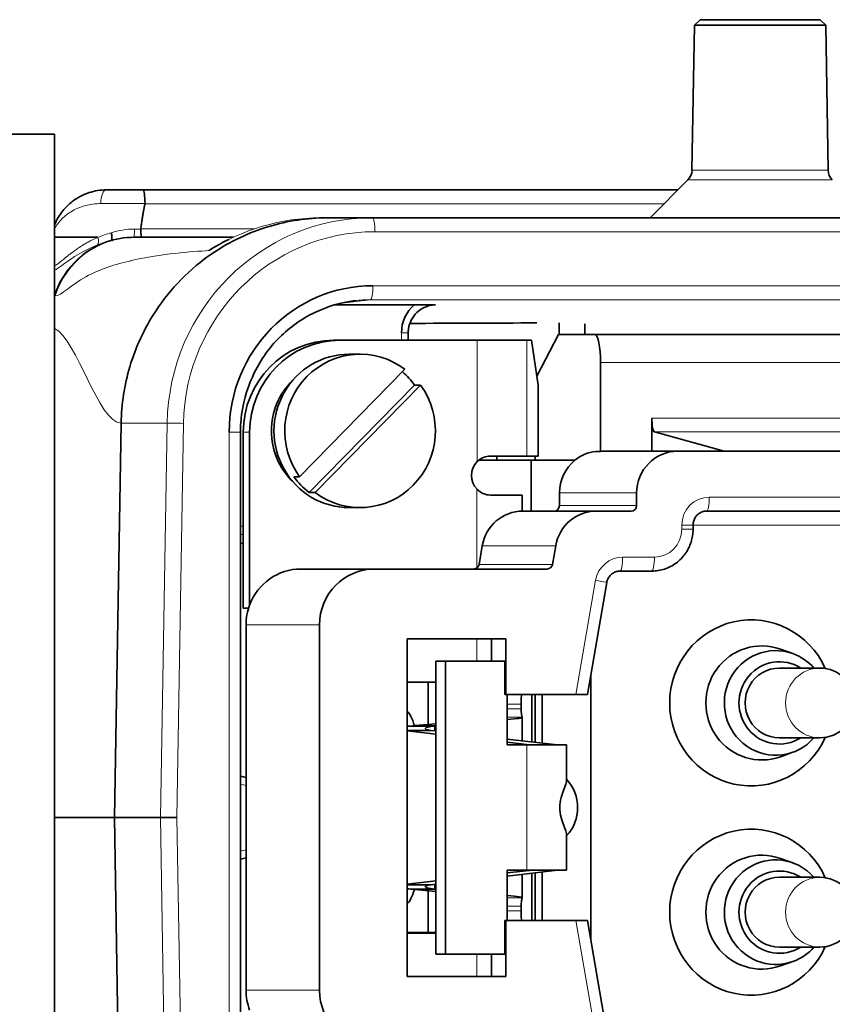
# Model space of a CAD drawing. Header units: millimetres. Extents: x 0 to 7128, y 0 to 5040.
# Tile 143 of 215: x 2571 to 2601, y 414 to 449. Entities that reach past the tile are written whole.
import ezdxf

# ---------------------------------------------------------------- set-up
doc = ezdxf.new("R2010")
doc.units = ezdxf.units.MM
doc.header["$LTSCALE"] = 12
doc.layers.add('Filettatura(ISO)', color=3, linetype='Continuous', lineweight=9, true_color=0x00ff00)
doc.layers.add('Spigoli tangenti visibili(ISO)', color=7, linetype='Continuous', lineweight=15, true_color=0x00803f)
doc.layers.add('Spigoli visibili(ISO)', color=7, linetype='Continuous', lineweight=35)

msp = doc.modelspace()

# ---------------------------------------------------------------- linework, layer by layer
at = {"layer": 'Filettatura(ISO)'}
msp.add_line((2572.852, 439.291), (2572.85, 439.291), dxfattribs=at)
at = {"layer": 'Spigoli tangenti visibili(ISO)'}
for p, q in [((2600.399, 443.399), (2595.517, 443.399)), ((2600.545, 443.054), (2595.371, 443.054)), ((2574.328, 442.206), (2575.917, 442.206)), ((2594.514, 442.197), (2575.918, 442.197)), ((2575.764, 441.292), (2575.534, 441.292)), ((2575.764, 441.297), (2579.822, 441.297)), ((2686.765, 441.197), (2584.157, 441.197)), ((2584.085, 439.262), (2686.838, 439.262)), ((2572.676, 438.897), (2572.696, 438.897)), ((2583.991, 438.762), (2582.873, 438.62)), ((2686.745, 438.762), (2583.991, 438.762)), ((2586.325, 438.574), (2586.103, 438.548)), ((2585.106, 437.574), (2585.348, 437.574)), ((2585.106, 437.309), (2585.106, 437.574)), ((2587.822, 432.958), (2587.822, 437.309)), ((2589.6, 437.309), (2589.6, 433.159)), ((2611.185, 436.509), (2592.239, 436.509)), ((2594.08, 434.521), (2609.163, 434.521)), ((2576.711, 434.338), (2575.062, 434.338)), ((2576.468, 420.197), (2576.711, 434.338)), ((2577.297, 434.329), (2577.055, 420.197)), ((2578.932, 434.014), (2579.337, 434.014)), ((2578.932, 406.381), (2578.932, 434.014)), ((2579.436, 434.009), (2579.665, 434.009)), ((2609.442, 434.022), (2594.17, 434.022)), ((2587.813, 429.152), (2587.813, 431.969)), ((2593.533, 431.834), (2590.767, 431.834)), ((2596.135, 431.684), (2613.215, 431.684)), ((2590.767, 431.384), (2593.533, 431.384)), ((2579.337, 430.642), (2579.436, 430.642)), ((2595.153, 430.534), (2595.153, 430.684)), ((2595.153, 430.684), (2595.558, 430.684)), ((2610.448, 430.684), (2595.558, 430.684)), ((2579.436, 430.342), (2579.337, 430.342)), ((2595.153, 430.534), (2595.558, 430.534)), ((2579.337, 430.034), (2579.436, 430.044)), ((2590.635, 429.945), (2588.002, 429.945)), ((2593.032, 429.534), (2594.171, 429.534)), ((2587.886, 429.274), (2590.519, 429.274)), ((2591.356, 424.609), (2592.065, 428.708)), ((2582.171, 427.109), (2579.538, 427.109)), ((2587.813, 425.809), (2587.813, 426.609)), ((2589.395, 424.259), (2588.889, 424.259)), ((2586.343, 423.495), (2585.595, 423.495)), ((2586.296, 423.309), (2586.296, 423.48)), ((2589.594, 418.309), (2589.594, 422.809)), ((2576.711, 406.056), (2576.468, 420.197)), ((2577.055, 420.197), (2577.297, 406.065)), ((2585.595, 417.623), (2586.343, 417.623)), ((2586.296, 417.638), (2586.296, 417.809)), ((2588.889, 416.859), (2589.395, 416.859)), ((2592.08, 412.326), (2591.356, 416.509)), ((2585.736, 416.082), (2585.736, 416.059)), ((2587.813, 414.509), (2587.813, 415.309)), ((2579.538, 414.009), (2582.171, 414.009))]:
    msp.add_line(p, q, dxfattribs=at)
for centre, major_axis, ratio, start_param, end_param in [((2584.062, 434.207), (0, 7.49), 0.981627, 0, 1.553343), ((2584.062, 441.197), (0, 0.5), 0.190809, 4.712389, 6.283185), ((2575.531, 441.297), (0, -0.3), 0.01126, 0, 1.553343), ((2584.157, 434.207), (0, 6.99), 0.981627, 0, 1.553343), ((2575.539, 437.997), (0, 3), 0.993332, 0, 1.266104), ((2583.989, 439.262), (0, -0.5), 0.190809, 0.020944, 1.570796), ((2576.486, 437.697), (-0.001, -4), 0.993327, 4.407946, 4.425544), ((2577.201, 434.329), (-0.5, 0.009), 0.00333, 4.520431, 6.091228), ((2596.135, 430.684), (0, 1), 0.981627, 0, 1.570796), ((2596.039, 431.684), (0, -0.5), 0.190809, 0, 1.570796), ((2594.171, 430.534), (0, -1), 0.981627, 0, 1.570796), ((2593.032, 428.534), (0, 1), 0.981627, 0, 1.396263), ((2592.937, 429.534), (0, -0.5), 0.190809, 0, 1.570796), ((2594.076, 429.534), (0, -0.5), 0.190809, 0, 1.570796), ((2591.97, 428.708), (0.493, -0.085), 0.033134, 0, 1.381657), ((2600.099, 424.309), (0, -1.25), 0.981627, 3.141593, 6.283185), ((2579.159, 420.197), (0, 1.208), 0.981627, 5.957869, 6.1324), ((2579.159, 420.197), (0, -1.208), 0.981627, 0.150785, 0.325317), ((2600.099, 416.809), (0, -1.25), 0.981627, 3.141593, 6.283185)]:
    msp.add_ellipse(centre, major_axis=major_axis, ratio=ratio, start_param=start_param, end_param=end_param, dxfattribs=at)
for points, knots in [([(2574.534, 442.697), (2574.481, 442.696), (2574.428, 442.645), (2574.389, 442.554), (2574.351, 442.464), (2574.329, 442.336), (2574.328, 442.206)], [0.0000003, 0.0000003, 0.0000003, 0.0000003, 0.5022841, 0.5022841, 0.5022841, 1, 1, 1, 1]), ([(2574.328, 442.206), (2574.142, 442.206), (2573.954, 442.18), (2573.777, 442.133), (2573.688, 442.11), (2573.602, 442.081), (2573.513, 442.043), (2573.424, 442.005), (2573.334, 441.957), (2573.265, 441.916), (2573.252, 441.908), (2573.239, 441.9), (2573.227, 441.892), (2573.178, 441.86), (2573.137, 441.831), (2573.095, 441.797), (2573.043, 441.755), (2572.987, 441.707), (2572.936, 441.654), (2572.833, 441.549), (2572.745, 441.43), (2572.676, 441.294)], [0.0000022, 0.0000022, 0.0000022, 0.0000022, 0.25, 0.25, 0.25, 0.375, 0.375, 0.375, 0.5, 0.5, 0.5, 0.5249531, 0.5249531, 0.5249531, 0.625, 0.625, 0.625, 0.75, 0.75, 0.75, 0.9999951, 0.9999951, 0.9999951, 0.9999951]), ([(2572.676, 439.97), (2572.705, 439.986), (2572.74, 440.009), (2572.781, 440.039), (2572.802, 440.054), (2572.824, 440.07), (2572.849, 440.09), (2572.874, 440.11), (2572.904, 440.134), (2572.927, 440.153), (2572.951, 440.172), (2572.969, 440.186), (2572.991, 440.204), (2573.013, 440.223), (2573.039, 440.244), (2573.069, 440.268), (2573.098, 440.292), (2573.13, 440.317), (2573.163, 440.343), (2573.18, 440.357), (2573.197, 440.37), (2573.217, 440.386), (2573.235, 440.4), (2573.256, 440.416), (2573.271, 440.427), (2573.289, 440.441), (2573.295, 440.445), (2573.307, 440.454), (2573.318, 440.463), (2573.336, 440.476), (2573.356, 440.49), (2573.396, 440.52), (2573.446, 440.555), (2573.491, 440.587), (2573.537, 440.618), (2573.577, 440.644), (2573.61, 440.666), (2573.644, 440.687), (2573.671, 440.704), (2573.709, 440.728), (2573.747, 440.751), (2573.797, 440.781), (2573.844, 440.807), (2573.891, 440.833), (2573.934, 440.856), (2573.976, 440.878), (2574.062, 440.922), (2574.148, 440.963), (2574.229, 440.995)], [0, 0, 0, 0, 0.125, 0.125, 0.125, 0.1875, 0.1875, 0.1875, 0.25, 0.25, 0.25, 0.3125, 0.3125, 0.3125, 0.375, 0.375, 0.375, 0.4375, 0.4375, 0.4375, 0.46875, 0.46875, 0.46875, 0.496661, 0.496661, 0.496661, 0.53125, 0.53125, 0.53125, 0.5625, 0.5625, 0.5625, 0.625, 0.625, 0.625, 0.6875, 0.6875, 0.6875, 0.75, 0.75, 0.75, 0.8125, 0.8125, 0.8125, 0.875, 0.875, 0.875, 1, 1, 1, 1]), ([(2572.676, 439.816), (2572.813, 439.893), (2573.008, 440.047), (2573.242, 440.206), (2573.259, 440.217), (2573.277, 440.229), (2573.294, 440.24), (2573.553, 440.411), (2573.856, 440.584), (2574.214, 440.723)], [0, 0, 0, 0, 0.4659582, 0.4659582, 0.4659582, 0.5, 0.5, 0.5, 0.999991, 0.999991, 0.999991, 0.999991]), ([(2572.696, 438.897), (2572.899, 438.897), (2573.294, 439.305), (2573.791, 439.58), (2573.794, 439.581), (2573.797, 439.583), (2573.8, 439.585), (2574.295, 439.856), (2574.859, 440.034), (2575.412, 440.159), (2575.418, 440.161), (2575.425, 440.162), (2575.432, 440.164), (2575.98, 440.287), (2576.517, 440.367), (2576.994, 440.421), (2577.477, 440.475), (2577.897, 440.503), (2578.2, 440.519)], [0, 0, 0, 0, 0.25, 0.25, 0.25, 0.2515006, 0.2515006, 0.2515006, 0.5, 0.5, 0.5, 0.5029926, 0.5029926, 0.5029926, 0.75, 0.75, 0.75, 1, 1, 1, 1]), ([(2575.062, 434.338), (2575.062, 434.338), (2575.062, 434.338), (2575.061, 434.338), (2574.247, 434.338), (2573.484, 437.352), (2572.676, 437.729)], [0.6666667, 0.6666667, 0.6666667, 0.6666667, 0.6667391, 0.6667391, 0.6667391, 0.9792044, 0.9792044, 0.9792044, 0.9792044])]:
    msp.add_open_spline(points, degree=3, knots=knots, dxfattribs=at)
for points in [[(2578.2, 440.519), (2579.396, 441.275), (2580.803, 441.697), (2582.202, 441.697)], [(2574.229, 440.995), (2574.391, 441.062), (2574.551, 441.118), (2574.705, 441.161)], [(2574.705, 441.161), (2574.972, 441.248), (2575.252, 441.292), (2575.534, 441.292)], [(2574.229, 440.995), (2574.266, 440.871), (2574.261, 440.753), (2574.214, 440.723)], [(2574.214, 440.723), (2574.346, 440.774), (2574.484, 440.82), (2574.626, 440.858)], [(2583.991, 438.762), (2583.805, 438.762), (2583.618, 438.75), (2583.434, 438.727)], [(2586.325, 438.574), (2586.288, 438.574), (2586.251, 438.572), (2586.214, 438.567)], [(2588.889, 424.093), (2589.057, 424.094), (2589.226, 424.095), (2589.395, 424.096)], [(2588.889, 423.793), (2589.069, 423.795), (2589.25, 423.796), (2589.431, 423.797)], [(2589.395, 417.022), (2589.226, 417.023), (2589.057, 417.024), (2588.889, 417.026)]]:
    msp.add_open_spline(points, degree=3, dxfattribs=at)
msp.add_rational_spline([(2589.431, 417.322), (2589.25, 417.323), (2589.069, 417.324), (2588.889, 417.326)], [0.99999849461, 0.999998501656, 0.999998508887, 0.999998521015], degree=3, dxfattribs=at)
at = {"layer": 'Spigoli visibili(ISO)'}
for p, q in [((2595.608, 448.597), (2595.517, 443.399)), ((2595.808, 448.797), (2595.608, 448.597)), ((2600.308, 448.597), (2595.608, 448.597)), ((2600.108, 448.797), (2595.808, 448.797)), ((2600.108, 448.797), (2600.308, 448.597)), ((2600.308, 448.597), (2600.399, 443.399)), ((2572.676, 444.697), (2570.176, 444.697)), ((2572.676, 444.697), (2572.676, 441.437)), ((2595.371, 443.054), (2594.014, 441.697)), ((2575.84, 442.697), (2574.536, 442.697)), ((2575.842, 442.697), (2595.014, 442.697)), ((2582.202, 441.697), (2582.463, 441.697)), ((2582.463, 441.697), (2584.062, 441.697)), ((2584.062, 441.697), (2686.67, 441.697)), ((2572.676, 439.97), (2572.676, 440.997)), ((2575.539, 440.997), (2575.528, 440.997)), ((2573.676, 440.707), (2573.676, 440.707)), ((2573.515, 440.197), (2573.513, 440.197)), ((2573.676, 440.338), (2573.676, 440.339)), ((2575.585, 440.197), (2575.585, 440.197)), ((2572.676, 438.919), (2572.676, 438.915)), ((2572.676, 438.915), (2572.676, 438.917)), ((2572.676, 438.897), (2572.676, 438.915)), ((2572.676, 438.83), (2572.676, 438.897)), ((2572.676, 438.83), (2572.676, 437.729)), ((2585.573, 438.581), (2582.728, 438.581)), ((2572.676, 420.197), (2572.676, 437.729)), ((2590.756, 437.933), (2590.756, 437.509)), ((2591.676, 437.893), (2591.676, 437.509)), ((2582.676, 437.309), (2582.905, 437.309)), ((2587.822, 437.309), (2582.905, 437.309)), ((2585.348, 437.574), (2585.348, 437.309)), ((2589.6, 437.309), (2587.822, 437.309)), ((2589.6, 437.309), (2589.763, 437.309)), ((2590.005, 435.694), (2589.763, 437.309)), ((2590.737, 437.509), (2589.956, 436.02)), ((2592.048, 437.509), (2590.737, 437.509)), ((2592.048, 437.509), (2675.536, 437.509)), ((2583.238, 436.809), (2583.622, 436.809)), ((2581.456, 432.418), (2585.233, 436.266)), ((2592.239, 433.324), (2592.239, 436.509)), ((2581.801, 431.852), (2585.578, 435.7)), ((2585.788, 435.7), (2582.011, 431.852)), ((2585.578, 435.7), (2585.788, 435.7)), ((2590.005, 435.694), (2590.005, 433.159)), ((2594.08, 434.521), (2594.08, 433.334)), ((2575.062, 434.338), (2574.818, 420.197)), ((2579.337, 434.014), (2579.337, 406.381)), ((2579.436, 427.709), (2579.436, 434.009)), ((2579.665, 434.009), (2579.665, 427.818)), ((2596.675, 433.334), (2594.17, 434.022)), ((2588.293, 433.159), (2589.6, 433.159)), ((2588.529, 433.159), (2588.529, 433.009)), ((2590.005, 433.159), (2589.6, 433.159)), ((2589.899, 433.159), (2589.899, 433.009)), ((2592.239, 433.324), (2592.067, 433.324)), ((2592.411, 433.334), (2595.006, 433.334)), ((2596.675, 433.334), (2595.006, 433.334)), ((2612.424, 433.334), (2596.675, 433.334)), ((2589.76, 433.009), (2587.879, 433.009)), ((2589.76, 431.184), (2589.76, 433.009)), ((2589.76, 433.009), (2591.324, 433.009)), ((2581.246, 432.418), (2581.456, 432.418)), ((2582.011, 431.852), (2581.801, 431.852)), ((2589.431, 431.759), (2588.292, 431.759)), ((2589.431, 431.184), (2589.431, 431.759)), ((2590.767, 431.834), (2590.767, 431.384)), ((2593.533, 431.834), (2593.533, 431.384)), ((2583.238, 431.309), (2583.622, 431.309)), ((2589.452, 431.184), (2592.085, 431.184)), ((2592.085, 431.184), (2593.337, 431.184)), ((2613.12, 431.184), (2596.039, 431.184)), ((2595.558, 430.534), (2595.558, 430.684)), ((2579.436, 430.031), (2579.337, 430.021)), ((2587.886, 429.274), (2588.002, 429.945)), ((2590.519, 429.274), (2590.635, 429.945)), ((2581.501, 429.109), (2584.134, 429.109)), ((2584.134, 429.109), (2590.325, 429.109)), ((2594.076, 429.034), (2592.937, 429.034)), ((2592.463, 428.623), (2591.768, 424.609)), ((2579.436, 427.709), (2579.628, 427.709)), ((2579.538, 427.109), (2579.538, 414.009)), ((2582.171, 427.109), (2582.171, 414.009)), ((2585.312, 414.509), (2585.312, 426.609)), ((2585.312, 426.609), (2588.846, 426.609)), ((2588.331, 426.609), (2588.331, 425.809)), ((2588.846, 426.609), (2588.846, 424.609)), ((2599.127, 426.078), (2598.683, 426.237)), ((2586.684, 425.809), (2586.343, 425.809)), ((2586.343, 415.309), (2586.343, 425.809)), ((2586.684, 425.809), (2588.808, 425.809)), ((2586.684, 415.309), (2586.684, 425.809)), ((2588.808, 424.609), (2588.808, 425.809)), ((2591.894, 415.781), (2591.894, 425.338)), ((2598.649, 425.559), (2600.099, 425.559)), ((2585.312, 425.059), (2586.343, 425.059)), ((2586.063, 425.059), (2586.063, 423.538)), ((2588.808, 424.609), (2588.846, 424.609)), ((2588.846, 424.609), (2591.356, 424.609)), ((2588.889, 424.609), (2588.889, 422.809)), ((2589.776, 424.609), (2589.776, 422.914)), ((2589.894, 422.9), (2589.894, 424.609)), ((2590.152, 422.871), (2590.152, 424.609)), ((2591.356, 424.609), (2591.768, 424.609)), ((2589.395, 424.259), (2589.395, 424.096)), ((2585.433, 423.48), (2585.595, 423.495)), ((2585.595, 423.495), (2586.343, 423.564)), ((2586.296, 423.48), (2586.343, 423.484)), ((2589.435, 422.953), (2589.435, 423.79)), ((2586.165, 423.324), (2585.312, 423.324)), ((2586.343, 423.191), (2585.312, 423.308)), ((2586.296, 423.48), (2585.433, 423.48)), ((2586.343, 423.304), (2586.165, 423.324)), ((2590.697, 422.809), (2588.889, 423.015)), ((2589.697, 422.81), (2588.889, 422.902)), ((2588.889, 422.809), (2589.594, 422.809)), ((2591.026, 422.809), (2589.594, 422.809)), ((2589.697, 422.81), (2589.697, 422.809)), ((2589.776, 422.81), (2589.776, 422.809)), ((2589.894, 422.809), (2589.894, 422.81)), ((2590.152, 422.809), (2590.152, 422.809)), ((2591.026, 422.809), (2591.026, 421.534)), ((2598.649, 423.059), (2600.099, 423.059)), ((2599.127, 422.54), (2598.683, 422.382)), ((2572.676, 402.666), (2572.676, 420.197)), ((2574.818, 420.197), (2572.676, 420.197)), ((2576.468, 420.197), (2574.818, 420.197)), ((2574.818, 420.197), (2575.062, 406.056)), ((2576.468, 420.197), (2577.055, 420.197)), ((2591.026, 419.584), (2591.026, 418.309)), ((2599.127, 418.578), (2598.683, 418.737)), ((2588.889, 418.104), (2590.697, 418.309)), ((2588.889, 418.309), (2588.889, 416.509)), ((2589.594, 418.309), (2588.889, 418.309)), ((2589.697, 418.308), (2588.889, 418.217)), ((2589.594, 418.309), (2591.026, 418.309)), ((2589.697, 418.309), (2589.697, 418.309)), ((2589.776, 418.309), (2589.776, 418.309)), ((2589.776, 418.205), (2589.776, 416.509)), ((2589.894, 418.309), (2589.894, 418.309)), ((2589.894, 416.509), (2589.894, 418.218)), ((2590.152, 418.309), (2590.152, 418.309)), ((2590.152, 416.509), (2590.152, 418.247)), ((2586.343, 417.927), (2585.312, 417.81)), ((2589.435, 417.328), (2589.435, 418.166)), ((2598.649, 418.059), (2600.099, 418.059)), ((2585.312, 417.794), (2586.165, 417.794)), ((2585.433, 417.638), (2586.296, 417.638)), ((2585.433, 417.638), (2585.595, 417.623)), ((2585.595, 417.623), (2586.343, 417.555)), ((2586.063, 417.58), (2586.063, 416.082)), ((2586.165, 417.794), (2586.343, 417.815)), ((2586.343, 417.634), (2586.296, 417.638)), ((2589.395, 417.022), (2589.395, 416.859)), ((2588.808, 416.509), (2588.846, 416.509)), ((2588.808, 415.309), (2588.808, 416.509)), ((2591.356, 416.509), (2588.846, 416.509)), ((2588.846, 416.509), (2588.846, 414.509)), ((2591.768, 416.509), (2591.356, 416.509)), ((2592.477, 412.412), (2591.768, 416.509)), ((2586.063, 416.082), (2585.312, 416.082)), ((2585.696, 416.082), (2585.696, 416.059)), ((2586.063, 416.082), (2586.343, 416.082)), ((2586.343, 416.059), (2585.312, 416.059)), ((2598.649, 415.559), (2600.099, 415.559)), ((2586.343, 415.309), (2586.684, 415.309)), ((2586.684, 415.309), (2588.808, 415.309)), ((2588.331, 415.309), (2588.331, 414.509)), ((2599.127, 415.04), (2598.683, 414.882)), ((2588.846, 414.509), (2585.312, 414.509))]:
    msp.add_line(p, q, dxfattribs=at)
for centre, radius, start, end in [((2595.018, 443.408), 0.5, 315, 359), ((2600.899, 443.408), 0.5, 181, 225), ((2575.528, 437.997), 3, 90, 128.448), ((2600.099, 424.309), 1.25, 270, 90), ((2589.919, 420.559), 1.5, 317.5675, 42.4325), ((2600.099, 416.809), 1.25, 270, 90)]:
    msp.add_arc(centre, radius, start, end, dxfattribs=at)
for centre, major_axis, ratio, start_param, end_param in [((2575.784, 441.294), (-0.0036, -0.0274), 0.711774, 4.705432, 4.896166), ((2575.568, 440.997), (-3.03, 0), 0.000019, 0.301803, 1.112405), ((2575.568, 440.997), (-3.03, 0), 0.000019, 1.112499, 1.112783), ((2584.088, 434.011), (-0.078, 5.251), 0.98174, 6.268582, 7.83883), ((2586.382, 437.574), (-0.013, 1.3), 0.981558, 0.675925, 1.560794), ((-1799.032, 420.197), (5004.962, 19.996), 0.000082, 0.501365, 0.503253), ((2582.676, 434.009), (0, 3.3), 0.981627, 0, 1.570796), ((2582.905, 434.009), (0, 3.3), 0.981627, 0, 1.570796), ((2592.048, 436.509), (0, 1), 0.190809, 4.712389, 6.283185), ((2583.622, 434.059), (0, 2.75), 0.981627, 5.64376, 8.493407), ((2583.238, 434.059), (0, 2.75), 0.981627, 0, 3.141593), ((2582.9, 434.059), (0, -2.5), 0.981627, 3.907033, 5.517745), ((2583.412, 434.059), (0, -2.75), 0.981627, 2.210222, 2.446794), ((2583.622, 434.059), (0, -2.75), 0.981627, 5.64376, 8.493407), ((2594.175, 434.521), (0, -0.5), 0.190809, 4.712389, 6.230825), ((2592.239, 431.834), (0, 1.5), 0.981627, 0.116933, 0.670786), ((2592.411, 431.834), (0, 1.5), 0.981627, 0, 0.116933), ((2595.006, 431.834), (0, 1.5), 0.981627, 0, 1.570796), ((2588.304, 432.459), (0, 0.7), 0.981627, 0.777521, 2.34618), ((2592.239, 431.834), (0, 1.5), 0.981627, 0.670786, 1.570796), ((2583.412, 434.059), (0, 2.75), 0.981627, 2.210222, 2.502167), ((2590.57, 431.384), (0, -0.2), 0.981627, 0, 1.570796), ((2593.337, 431.384), (0, -0.2), 0.981627, 0, 1.570796), ((2589.452, 429.684), (0, 1.5), 0.981627, 0, 1.396263), ((2592.085, 429.684), (0, 1.5), 0.981627, 0, 1.396263), ((2587.692, 429.309), (0, -0.2), 0.981627, 0, 0.662546), ((2587.692, 429.309), (0, 0.2), 0.981627, 3.804139, 4.537856), ((2590.325, 429.309), (0, -0.2), 0.981627, 0, 1.396263), ((2581.501, 427.109), (0, 2), 0.981627, 0, 1.208259), ((2584.134, 427.109), (0, 2), 0.981627, 0, 1.570796), ((2581.501, 427.109), (0, 2), 0.981627, 1.208259, 1.570796), ((2597.638, 424.309), (0, -2.975), 0.981627, 1.998733, 7.426045), ((2598.019, 424.309), (0, -2.043), 0.981627, 2.804081, 6.620697), ((2598.517, 424.309), (0, -1.875), 0.981627, 2.804081, 7.124254), ((2598.517, 424.309), (0, 1.875), 0.981627, 5.442117, 5.945674), ((2598.649, 424.309), (0, -1.475), 0.981627, 2.581974, 6.842804), ((2598.649, 424.309), (0, 1.25), 0.981627, 0, 3.141593), ((2585.204, 420.559), (0, 3.5), 0.190809, 5.706226, 6.120339), ((2587.23, 423.76), (2.205, 0.03), 0.046107, 5.563177, 6.343855), ((2587.165, 423.402), (2.406, 0.011), 0.051409, 2.374373, 2.449518), ((2587.17, 423.402), (-1.211, -0.011), 0.102411, 5.518122, 6.874505), ((2597.638, 416.809), (0, -2.975), 0.981627, 1.998733, 7.426045), ((2598.019, 416.809), (0, -2.043), 0.981627, 2.804081, 6.620697), ((2598.517, 416.809), (0, 1.875), 0.981627, 5.442117, 9.762289), ((2598.649, 416.809), (0, 1.475), 0.981627, 5.723567, 9.984397), ((2598.649, 416.809), (0, 1.25), 0.981627, 0, 3.141593), ((2587.165, 417.716), (2.406, -0.011), 0.051409, 3.833668, 3.908813), ((2585.204, 420.559), (0, -3.5), 0.190809, 0.162847, 0.576959), ((2587.17, 417.716), (-1.211, 0.011), 0.102411, 5.691865, 7.048249), ((2587.23, 417.358), (2.205, -0.03), 0.046107, 6.222515, 7.003193), ((2586.15, 416.151), (0, 0.2), 0.981627, 4.237442, 4.359361), ((2598.517, 416.809), (0, -1.875), 0.981627, 0.337511, 0.841069), ((2581.501, 414.009), (0, 2), 0.981627, 1.570796, 1.933334), ((2584.134, 414.009), (0, -2), 0.981627, 4.712389, 6.283185)]:
    msp.add_ellipse(centre, major_axis=major_axis, ratio=ratio, start_param=start_param, end_param=end_param, dxfattribs=at)
for points, knots in [([(2572.676, 441.437), (2572.752, 441.628), (2572.851, 441.795), (2572.967, 441.941), (2573.025, 442.014), (2573.088, 442.082), (2573.149, 442.14), (2573.2, 442.189), (2573.249, 442.231), (2573.309, 442.278), (2573.32, 442.286), (2573.331, 442.295), (2573.343, 442.304), (2573.419, 442.361), (2573.518, 442.423), (2573.616, 442.474), (2573.714, 442.525), (2573.811, 442.565), (2573.911, 442.598), (2574.111, 442.664), (2574.324, 442.697), (2574.534, 442.697)], [0, 0, 0, 0, 0.25, 0.25, 0.25, 0.375, 0.375, 0.375, 0.4809571, 0.4809571, 0.4809571, 0.5, 0.5, 0.5, 0.625, 0.625, 0.625, 0.75, 0.75, 0.75, 0.9999549, 0.9999549, 0.9999549, 0.9999549]), ([(2575.841, 442.697), (2575.853, 442.696), (2575.864, 442.675), (2575.873, 442.647), (2575.881, 442.62), (2575.888, 442.59), (2575.894, 442.549), (2575.906, 442.468), (2575.916, 442.328), (2575.916, 442.207)], [0, 0, 0, 0, 0.25, 0.25, 0.25, 0.5, 0.5, 0.5, 0.999799, 0.999799, 0.999799, 0.999799]), ([(2582.463, 441.697), (2582.452, 441.697), (2582.441, 441.697), (2581.731, 441.694), (2581.036, 441.59), (2579.643, 441.173), (2578.958, 440.847), (2577.528, 439.874), (2576.836, 439.17), (2575.895, 437.738), (2575.583, 437.067), (2575.179, 435.704), (2575.074, 435.023), (2575.062, 434.338)], [-1.166245, -1.166245, -1.166245, -1.166245, -1.162882, -1.162882, -0.950373, -0.950373, -0.721745, -0.721745, -0.426902, -0.426902, -0.205687, -0.205687, 0, 0, 0, 0]), ([(2572.676, 441.437), (2572.676, 441.437), (2572.676, 441.434), (2572.676, 441.423), (2572.676, 441.416), (2572.676, 441.394), (2572.676, 441.381), (2572.676, 441.359), (2572.676, 441.347), (2572.676, 441.321), (2572.676, 441.307), (2572.676, 441.294)], [0.00000126, 0.00000126, 0.00000126, 0.00000126, 0.00763067, 0.00763067, 0.01343232, 0.01343232, 0.01977116, 0.01977116, 0.02591103, 0.02591103, 0.03227091, 0.03227091, 0.03227091, 0.03227091]), ([(2575.764, 441.292), (2575.764, 441.255), (2575.765, 441.219), (2575.769, 441.148), (2575.771, 441.115), (2575.778, 441.059), (2575.783, 441.037), (2575.792, 441.006), (2575.797, 440.998), (2575.802, 440.997), (2575.803, 440.997), (2575.803, 440.997), (2575.803, 440.997), (2575.803, 440.997)], [-0.04669399, -0.04669399, -0.04669399, -0.04669399, -0.0356026, -0.0356026, -0.02389198, -0.02389198, -0.0121569, -0.0121569, -0.00040096, -0.00040096, 0, 0, 0.00010024, 0.00010024, 0.00010024, 0.00010024]), ([(2575.539, 440.997), (2575.738, 440.997), (2575.989, 440.997), (2576.311, 440.997), (2576.481, 440.997), (2576.671, 440.997), (2576.873, 440.997), (2577.037, 440.997), (2577.209, 440.997), (2577.391, 440.997), (2577.409, 440.997), (2577.426, 440.997), (2577.443, 440.997), (2577.987, 440.997), (2578.574, 440.997), (2579.076, 440.997)], [0, 0, 0, 0, 0.2551557, 0.2551557, 0.2551557, 0.3902215, 0.3902215, 0.3902215, 0.5, 0.5, 0.5, 0.5102645, 0.5102645, 0.5102645, 0.8362395, 0.8362395, 0.8362395, 0.8362395]), ([(2572.72, 439.043), (2572.89, 439.493), (2573.203, 439.958), (2573.614, 440.306), (2573.664, 440.345)], [0, 0, 0, 0, 0.5, 0.5662987, 0.5662987, 0.5662987, 0.5662987]), ([(2572.676, 439.816), (2572.676, 439.829), (2572.676, 439.848), (2572.676, 439.884), (2572.676, 439.9), (2572.676, 439.925), (2572.676, 439.934), (2572.676, 439.952), (2572.676, 439.961), (2572.676, 439.97)], [-0.02204416, -0.02204416, -0.02204416, -0.02204416, -0.01211426, -0.01211426, -0.00577239, -0.00577239, -0.00281263, -0.00281263, -0.00005383, -0.00005383, -0.00005383, -0.00005383]), ([(2572.676, 438.917), (2572.676, 439.111), (2572.676, 439.285), (2572.676, 439.587), (2572.676, 439.71), (2572.676, 439.816)], [-0.2827854, -0.2827854, -0.2827854, -0.2827854, -0.1322823, -0.1322823, -0.0000029, -0.0000029, -0.0000029, -0.0000029]), ([(2572.676, 438.917), (2572.685, 438.946), (2572.694, 438.973), (2572.704, 439), (2572.709, 439.014), (2572.714, 439.029), (2572.72, 439.043)], [0.23282876, 0.23282876, 0.23282876, 0.23282876, 0.25, 0.25, 0.25, 0.25914255, 0.25914255, 0.25914255, 0.25914255]), ([(2583.434, 438.727), (2582.939, 438.664), (2582.449, 438.518), (2581.535, 438.078), (2581.101, 437.773), (2580.375, 437.048), (2580.071, 436.621), (2579.618, 435.707), (2579.462, 435.208), (2579.354, 434.476), (2579.336, 434.244), (2579.336, 434.014)], [0, 0, 0, 0, 0.1528095, 0.1528095, 0.3098869, 0.3098869, 0.4642417, 0.4642417, 0.6173098, 0.6173098, 0.6865455, 0.6865455, 0.6865455, 0.6865455]), ([(2586.214, 438.568), (2586.111, 438.555), (2586.009, 438.525), (2585.821, 438.434), (2585.733, 438.372), (2585.578, 438.222), (2585.51, 438.131), (2585.409, 437.935), (2585.374, 437.827), (2585.351, 437.67), (2585.348, 437.622), (2585.348, 437.574)], [0, 0, 0, 0, 0.0319205, 0.0319205, 0.0642479, 0.0642479, 0.0976537, 0.0976537, 0.1309676, 0.1309676, 0.1452324, 0.1452324, 0.1452324, 0.1452324]), ([(2585.573, 438.581), (2585.673, 438.581), (2585.791, 438.58), (2586.054, 438.578), (2586.17, 438.576), (2586.304, 438.575), (2586.316, 438.574), (2586.325, 438.574)], [0, 0, 0, 0, 0.03052906, 0.03052906, 0.06763691, 0.06763691, 0.07030462, 0.07030462, 0.07030462, 0.07030462]), ([(2588.293, 433.159), (2588.212, 433.159), (2588.123, 433.142), (2587.959, 433.072), (2587.883, 433.019), (2587.822, 432.958)], [-0.10596242, -0.10596242, -0.10596242, -0.10596242, -0.0793603, -0.0793603, -0.05330881, -0.05330881, -0.05330881, -0.05330881]), ([(2587.813, 431.969), (2587.815, 431.968), (2587.816, 431.966), (2587.88, 431.901), (2587.957, 431.847), (2588.123, 431.776), (2588.211, 431.759), (2588.292, 431.759)], [-0.38233545, -0.38233545, -0.38233545, -0.38233545, -0.38163564, -0.38163564, -0.35496974, -0.35496974, -0.32830383, -0.32830383, -0.32830383, -0.32830383]), ([(2595.558, 430.684), (2595.558, 430.736), (2595.565, 430.788), (2595.596, 430.886), (2595.618, 430.933), (2595.677, 431.018), (2595.713, 431.055), (2595.793, 431.117), (2595.838, 431.141), (2595.932, 431.174), (2595.982, 431.183), (2596.034, 431.184), (2596.036, 431.184), (2596.039, 431.184)], [3.141593, 3.141593, 3.141593, 3.141593, 3.446145, 3.446145, 3.753051, 3.753051, 4.066809, 4.066809, 4.380968, 4.380968, 4.695127, 4.695127, 4.712389, 4.712389, 4.712389, 4.712389]), ([(2595.558, 430.534), (2595.558, 430.378), (2595.533, 430.222), (2595.438, 429.925), (2595.368, 429.783), (2595.187, 429.529), (2595.076, 429.416), (2594.825, 429.23), (2594.685, 429.158), (2594.388, 429.059), (2594.232, 429.034), (2594.076, 429.034)], [6.283185, 6.283185, 6.283185, 6.283185, 6.597345, 6.597345, 6.911504, 6.911504, 7.225663, 7.225663, 7.539822, 7.539822, 7.853982, 7.853982, 7.853982, 7.853982]), ([(2592.463, 428.623), (2592.471, 428.669), (2592.485, 428.714), (2592.525, 428.799), (2592.551, 428.838), (2592.612, 428.907), (2592.647, 428.936), (2592.723, 428.985), (2592.764, 429.003), (2592.849, 429.028), (2592.893, 429.034), (2592.937, 429.034)], [3.316126, 3.316126, 3.316126, 3.316126, 3.595378, 3.595378, 3.874631, 3.874631, 4.153884, 4.153884, 4.433136, 4.433136, 4.712389, 4.712389, 4.712389, 4.712389]), ([(2589.395, 424.259), (2589.395, 424.36), (2589.399, 424.467), (2589.406, 424.58), (2589.407, 424.595), (2589.408, 424.609)], [-0.25993178, -0.25993178, -0.25993178, -0.25993178, -0.2297643, -0.2297643, -0.22525249, -0.22525249, -0.22525249, -0.22525249]), ([(2589.431, 423.797), (2589.429, 423.798), (2589.425, 423.807), (2589.417, 423.838), (2589.413, 423.861), (2589.405, 423.916), (2589.401, 423.949), (2589.396, 424.02), (2589.395, 424.058), (2589.395, 424.096)], [-0.04600299, -0.04600299, -0.04600299, -0.04600299, -0.03457376, -0.03457376, -0.02302502, -0.02302502, -0.01148319, -0.01148319, 0, 0, 0, 0]), ([(2590.784, 420.559), (2590.784, 420.68), (2590.801, 420.803), (2590.855, 421.025), (2590.89, 421.123), (2590.956, 421.296), (2590.992, 421.385), (2591.02, 421.478), (2591.026, 421.509), (2591.026, 421.534)], [-0.3982248, -0.3982248, -0.3982248, -0.3982248, -0.3620085, -0.3620085, -0.3257923, -0.3257923, -0.2818239, -0.2818239, -0.2555634, -0.2555634, -0.2555634, -0.2555634]), ([(2591.026, 419.584), (2591.026, 419.61), (2591.02, 419.64), (2590.992, 419.734), (2590.956, 419.823), (2590.89, 419.996), (2590.855, 420.094), (2590.801, 420.315), (2590.784, 420.438), (2590.784, 420.559)], [-0.5408862, -0.5408862, -0.5408862, -0.5408862, -0.5146256, -0.5146256, -0.4706572, -0.4706572, -0.434441, -0.434441, -0.3982248, -0.3982248, -0.3982248, -0.3982248]), ([(2589.395, 417.022), (2589.395, 417.061), (2589.396, 417.098), (2589.401, 417.17), (2589.405, 417.202), (2589.413, 417.258), (2589.417, 417.28), (2589.425, 417.311), (2589.429, 417.32), (2589.431, 417.322)], [-0.04598404, -0.04598404, -0.04598404, -0.04598404, -0.03451234, -0.03451234, -0.0229667, -0.0229667, -0.0114154, -0.0114154, -0.00000011, -0.00000011, -0.00000011, -0.00000011]), ([(2589.408, 416.509), (2589.407, 416.524), (2589.406, 416.538), (2589.399, 416.651), (2589.395, 416.759), (2589.395, 416.859)], [0.48518427, 0.48518427, 0.48518427, 0.48518427, 0.48969608, 0.48969608, 0.51986356, 0.51986356, 0.51986356, 0.51986356])]:
    msp.add_open_spline(points, degree=3, knots=knots, dxfattribs=at)
msp.add_rational_spline([(2575.916, 442.207), (2575.841, 441.866), (2575.764, 441.297)], [1.00642271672, 1.00543713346, 1.00377918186], degree=2, dxfattribs=at)
for points in [[(2572.676, 440.997), (2572.676, 441.096), (2572.676, 441.195), (2572.676, 441.294)], [(2574.705, 441.161), (2574.734, 441.045), (2574.737, 440.915), (2574.71, 440.884)], [(2574.735, 440.886), (2574.744, 440.888), (2574.752, 440.89), (2574.761, 440.892)], [(2578.328, 440.6), (2578.519, 440.715), (2578.715, 440.822), (2578.916, 440.921)], [(2578.411, 440.649), (2578.339, 440.609), (2578.268, 440.566), (2578.2, 440.519)], [(2578.2, 440.519), (2578.242, 440.547), (2578.285, 440.574), (2578.328, 440.6)], [(2579.337, 421.686), (2579.405, 421.675), (2579.472, 421.659), (2579.538, 421.638)], [(2579.538, 418.756), (2579.472, 418.735), (2579.405, 418.72), (2579.337, 418.708)]]:
    msp.add_open_spline(points, degree=3, dxfattribs=at)

doc.saveas('drawing.dxf')
